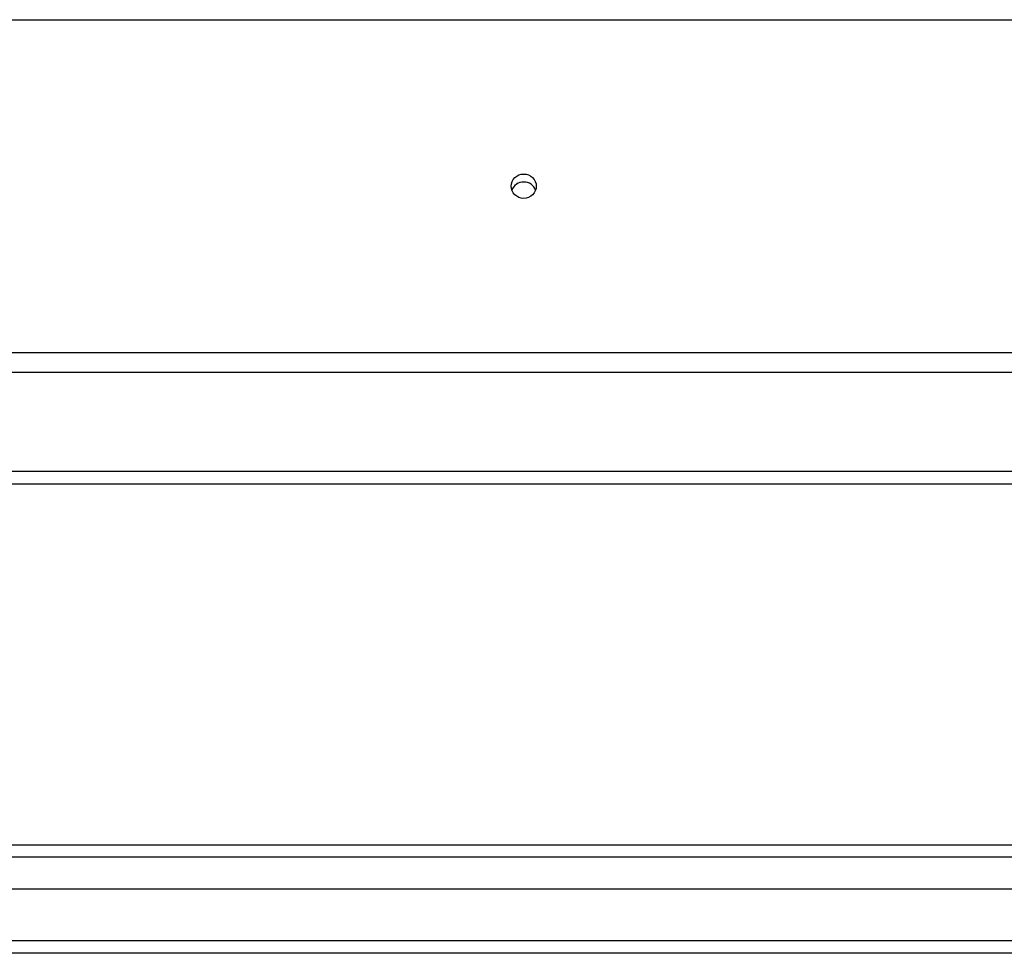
# Model space of a CAD drawing. Header units: inches. Extents: x 64.1 to 160.1, y 39 to 77.3.
# Tile 52 of 65: x 136 to 143.9, y 40.1 to 47.6. Entities that reach past the tile are written whole.
import ezdxf

# ---------------------------------------------------------------- set-up
doc = ezdxf.new("R2010")
doc.units = ezdxf.units.IN
doc.header["$MEASUREMENT"] = 0
doc.layers.add('Visible Edges(ANSI)', color=7, linetype='Continuous', lineweight=25)
doc.layers.add('Visible Tangent Edges(ANSI)', color=7, linetype='Continuous', lineweight=25)

msp = doc.modelspace()

# ---------------------------------------------------------------- linework, layer by layer
at = {"layer": 'Visible Edges(ANSI)'}
for p, q in [((155.0718, 44.7739), (112.9379, 44.7739)), ((127.6968, 43.8847), (150.4468, 43.8847)), ((112.9689, 41.0008), (159.1746, 41.0008)), ((159.3631, 40.6465), (112.7804, 40.6465)), ((159.9728, 40.1347), (112.9379, 40.1347))]:
    msp.add_line(p, q, dxfattribs=at)
msp.add_ellipse((140.0718, 46.2604), major_axis=(-0.1005, 0), ratio=0.966998, dxfattribs=at)
msp.add_ellipse((140.0718, 46.1967), major_axis=(0.1005, 0), ratio=0.966998, start_param=0.333879, end_param=2.807714, dxfattribs=at)
at = {"layer": 'Visible Tangent Edges(ANSI)'}
for p, q in [((112.9379, 47.59), (155.0718, 47.59)), ((155.0718, 44.9308), (112.9379, 44.9308)), ((127.6968, 43.9837), (150.4468, 43.9837)), ((159.3046, 40.9018), (112.8389, 40.9018)), ((159.9728, 40.2337), (112.1708, 40.2337))]:
    msp.add_line(p, q, dxfattribs=at)

doc.saveas('drawing.dxf')
